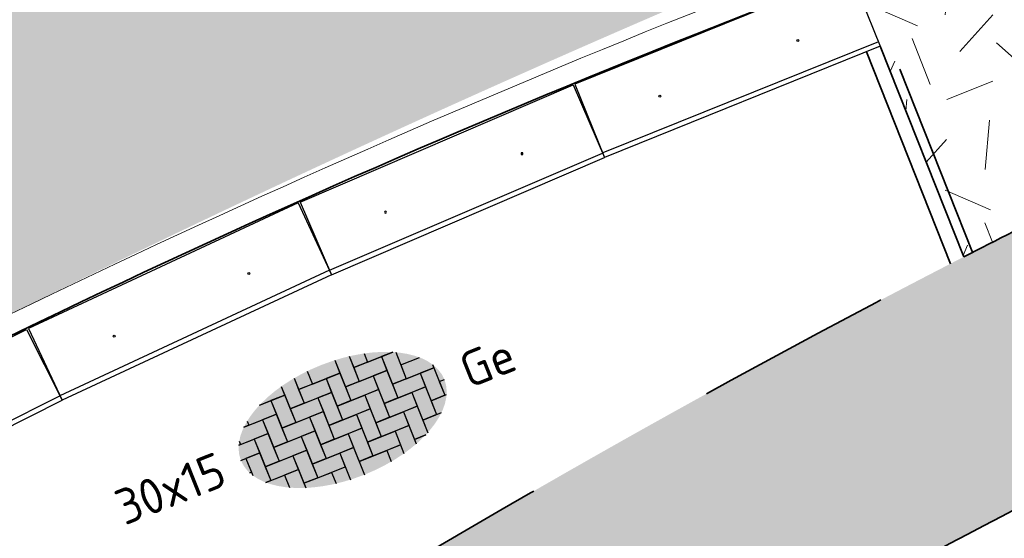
# Model space of a CAD drawing. Header units: metres. Extents: x 126075 to 126745, y 502461 to 502767.
# Tile 20 of 94: x 126553 to 126563, y 502518 to 502523. Entities that reach past the tile are written whole.
import ezdxf
from ezdxf.enums import TextEntityAlignment as Align

# ---------------------------------------------------------------- set-up
doc = ezdxf.new("R2010")
doc.units = ezdxf.units.M
for name, pattern in [('VH-OPSLUITBAND-SO', [10, 4, -2, 2, -2]), ('VH-OPSLUITBAND_VARIANT01-SO', [14, 8, -2, 2, -2]), ('ZZ-HIDDEN-SO', [4, 2, -2])]:
    doc.linetypes.add(name, pattern=pattern)
doc.layers.get('0').update_dxf_attribs({"linetype": 'CONTINUOUS'})
for name, color, linetype, lineweight in [('N-WE-GR-GRAS-A-200', 62, 'CONTINUOUS', 18), ('N-WE-VH-GESLOTENVERHARDING_ASFALT-V', 253, 'CONTINUOUS', 18), ('N-WE-VH-GESLOTENVERHARDING_ASFALT_ROOD-G', 10, 'CONTINUOUS', 35), ('N-WE-VH-GESLOTENVERHARDING_ASFALT_ROOD-V', 13, 'CONTINUOUS', 18), ('N-WE-VH-KANTOPSLUITING_BETONRUG-G', 7, 'ZZ-HIDDEN-SO', 35), ('N-WE-VH-KANTOPSLUITING_ELEMENT_INRIT_180 200-S', 40, 'CONTINUOUS', 25), ('N-WE-VH-KANTOPSLUITING_OPSLUITBAND_120X250-G', 150, 'VH-OPSLUITBAND-SO', 35), ('N-WE-VH-KANTOPSLUITING_OPSLUITBAND_150X250-G', 150, 'VH-OPSLUITBAND_VARIANT01-SO', 35), ('N-WE-VH-KANTOPSLUITING_VOORKANTBAND-G', 50, 'CONTINUOUS', 35), ('N-WE-VH-KANTVERHARDING_TEGEL-G', 60, 'CONTINUOUS', 18), ('N-WE-VH-MATERIAALGRENS-G', 7, 'ZZ-HIDDEN-SO', 35), ('N-WE-VH-OPENVERHARDING_TEGEL_150X300_DIK-S-200', 252, 'CONTINUOUS', 25)]:
    doc.layers.add(name, color=color, linetype=linetype, lineweight=lineweight)
doc.styles.add('NLCS-ISO', font='NLCS-ISO.ttf')

# ---------------------------------------------------------------- blocks, each defined once
blk = doc.blocks.new('SVH-INRITELEMENT_180 200_180X800X3000_MIDDEN')
for p, q in [((0, 0), (0, 0.8000000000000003)), ((0, 0.8000000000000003), (3, 0.8000000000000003)), ((3, 0), (3, 0.8000000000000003)), ((0, 0.75), (3, 0.75)), ((0, 0), (3, 0))]:
    blk.add_line(p, q)
for centre in [(0.7499999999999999, 0.4349999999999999), (2.25, 0.4349999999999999)]:
    blk.add_circle(centre, 0.01)
blk = doc.blocks.new('SVH-TEGEL_150X300_DIK_ELLEBOOG-SO')
h = blk.add_hatch(color=254)
h.dxf.hatch_style = 1
edge = h.paths.add_edge_path()
edge.add_ellipse((0, 1.332267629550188e-15), major_axis=(-5.525, 0), ratio=0.5384615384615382, start_angle=0, end_angle=359.9999999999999)
for p, q in [((-2.25000000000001, 2.717130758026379), (-2.250000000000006, 1.499999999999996)), ((-2.250000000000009, 2.717130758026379), (-2.250000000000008, 2.249999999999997)), ((-1.50000000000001, 2.863260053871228), (-1.500000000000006, 1.499999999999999)), ((-1.50000000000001, 2.863260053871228), (-1.500000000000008, 2.249999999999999)), ((-0.7500000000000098, 2.947462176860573), (-0.7500000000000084, 2.250000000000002)), ((-0.7500000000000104, 2.947462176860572), (-0.7500000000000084, 2.250000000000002)), ((0.7499999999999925, 2.947462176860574), (0.7499999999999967, 1.500000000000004)), ((0.7499999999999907, 2.947462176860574), (0.7499999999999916, 2.250000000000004)), ((1.499999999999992, 2.863260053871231), (1.499999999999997, 1.500000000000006)), ((1.499999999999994, 2.863260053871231), (1.499999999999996, 2.250000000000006)), ((2.249999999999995, 2.717130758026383), (2.249999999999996, 2.250000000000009)), ((2.249999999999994, 2.717130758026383), (2.249999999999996, 2.250000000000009)), ((-3.61457685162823, 2.249999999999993), (-3.000000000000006, 2.249999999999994)), ((-3.614576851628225, 2.249999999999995), (-2.250000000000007, 2.249999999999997)), ((-2.250000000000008, 2.249999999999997), (-3.000000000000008, 2.249999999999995)), ((-3.000000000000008, 2.249999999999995), (-3.000000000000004, 0.7499999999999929)), ((-3.000000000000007, 2.249999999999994), (-3.000000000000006, 1.499999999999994)), ((-2.250000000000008, 2.249999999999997), (-2.250000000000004, 0.7499999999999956)), ((-1.500000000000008, 2.249999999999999), (-1.500000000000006, 1.499999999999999)), ((-1.500000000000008, 2.249999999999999), (-5.773159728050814e-15, 2.250000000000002)), ((-0.7500000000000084, 2.250000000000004), (-1.500000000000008, 2.250000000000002)), ((-0.7500000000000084, 2.250000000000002), (0.7499999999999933, 2.250000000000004)), ((0.7499999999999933, 2.250000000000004), (-6.661338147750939e-15, 2.250000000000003)), ((-6.661338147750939e-15, 2.250000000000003), (-2.220446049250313e-15, 0.7500000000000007)), ((-7.105427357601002e-15, 2.250000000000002), (-6.217248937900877e-15, 1.500000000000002)), ((0.7499999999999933, 2.250000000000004), (0.7499999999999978, 0.7500000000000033)), ((1.499999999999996, 2.250000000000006), (1.499999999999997, 1.500000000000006)), ((1.499999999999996, 2.250000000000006), (2.999999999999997, 2.250000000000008)), ((2.249999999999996, 2.25000000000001), (1.499999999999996, 2.250000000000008)), ((2.249999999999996, 2.250000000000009), (3.614576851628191, 2.250000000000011)), ((2.999999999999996, 2.250000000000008), (2.999999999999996, 1.500000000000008)), ((3.614576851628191, 2.250000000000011), (2.999999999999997, 2.250000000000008)), ((2.999999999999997, 2.250000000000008), (3.000000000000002, 0.7500000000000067)), ((3.749999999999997, 2.184795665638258), (3.750000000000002, 0.7500000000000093)), ((-4.771312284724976, 1.499999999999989), (-3.750000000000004, 1.499999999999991)), ((-4.500000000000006, 1.499999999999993), (-4.771312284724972, 1.499999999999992)), ((-4.500000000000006, 1.72607161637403), (-4.500000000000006, 1.499999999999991)), ((-4.500000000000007, 1.72607161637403), (-4.500000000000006, 1.499999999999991)), ((-4.500000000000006, 1.499999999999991), (-3.000000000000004, 1.499999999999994)), ((-3.000000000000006, 1.499999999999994), (-3.750000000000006, 1.499999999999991)), ((-3.750000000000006, 1.499999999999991), (-3.750000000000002, -1.043609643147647e-14)), ((-3.750000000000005, 1.499999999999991), (-3.750000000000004, 0.7499999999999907)), ((-3.000000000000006, 1.499999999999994), (-3.000000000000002, -7.771561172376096e-15)), ((-2.250000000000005, 1.499999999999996), (-2.250000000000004, 0.7499999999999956)), ((-2.250000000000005, 1.499999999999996), (-0.7500000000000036, 1.499999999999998)), ((-1.500000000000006, 1.500000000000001), (-2.250000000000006, 1.499999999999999)), ((-1.500000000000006, 1.499999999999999), (-4.440892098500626e-15, 1.500000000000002)), ((-4.440892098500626e-15, 1.500000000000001), (-0.7500000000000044, 1.499999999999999)), ((-0.7500000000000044, 1.499999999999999), (-0.75, -2.664535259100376e-15)), ((-0.7500000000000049, 1.499999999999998), (-0.750000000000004, 0.7499999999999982)), ((-4.440892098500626e-15, 1.500000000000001), (0, 0)), ((0.7499999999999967, 1.500000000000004), (0.7499999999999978, 0.7500000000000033)), ((0.7499999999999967, 1.500000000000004), (2.249999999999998, 1.500000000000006)), ((1.499999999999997, 1.500000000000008), (0.7499999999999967, 1.500000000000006)), ((1.499999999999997, 1.500000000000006), (2.999999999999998, 1.500000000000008)), ((2.249999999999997, 1.500000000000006), (2.249999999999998, 0.7500000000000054)), ((2.999999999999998, 1.500000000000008), (2.249999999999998, 1.500000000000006)), ((2.249999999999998, 1.500000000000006), (2.250000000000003, 3.996802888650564e-15)), ((2.999999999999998, 1.500000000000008), (3.000000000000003, 6.661338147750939e-15)), ((3.75, 1.500000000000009), (3.750000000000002, 0.7500000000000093)), ((3.75, 1.500000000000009), (4.771312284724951, 1.500000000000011)), ((-5.346547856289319, 0.749999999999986), (-4.500000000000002, 0.7499999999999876)), ((-5.250000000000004, 0.7499999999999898), (-5.346547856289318, 0.7499999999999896)), ((-5.250000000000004, 0.9268931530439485), (-5.250000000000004, 0.749999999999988)), ((-5.250000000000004, 0.9268931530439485), (-5.250000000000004, 0.749999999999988)), ((-5.250000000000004, 0.749999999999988), (-3.750000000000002, 0.7499999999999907)), ((-3.750000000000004, 0.7499999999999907), (-4.500000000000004, 0.749999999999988)), ((-4.500000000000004, 0.749999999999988), (-4.5, -0.7500000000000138)), ((-4.500000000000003, 0.7499999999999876), (-4.500000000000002, -1.243449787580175e-14)), ((-3.750000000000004, 0.7499999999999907), (-3.75, -0.7500000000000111)), ((-2.250000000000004, 0.7499999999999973), (-3.000000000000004, 0.7499999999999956)), ((-3.000000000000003, 0.7499999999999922), (-3.000000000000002, -7.771561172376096e-15)), ((-3.000000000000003, 0.7499999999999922), (-1.500000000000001, 0.7499999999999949)), ((-2.250000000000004, 0.7499999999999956), (-0.7500000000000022, 0.7499999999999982)), ((-0.7500000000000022, 0.749999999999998), (-1.500000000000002, 0.7499999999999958)), ((-1.500000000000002, 0.7499999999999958), (-1.499999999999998, -0.750000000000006)), ((-1.500000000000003, 0.7499999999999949), (-1.500000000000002, -5.10702591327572e-15)), ((-0.7500000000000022, 0.749999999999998), (-0.7499999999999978, -0.7500000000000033)), ((-1.056726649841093e-15, 0.7500000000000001), (1.5, 0.7500000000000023)), ((-1.056726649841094e-15, 0.7500000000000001), (-2.407441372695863e-31, -3.392009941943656e-46)), ((0.7499999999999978, 0.7500000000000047), (-2.220446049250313e-15, 0.7500000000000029)), ((0.7499999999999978, 0.7500000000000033), (2.25, 0.7500000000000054)), ((1.499999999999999, 0.7500000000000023), (1.5, 2.111433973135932e-15)), ((2.25, 0.750000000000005), (1.5, 0.7500000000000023)), ((1.5, 0.7500000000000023), (1.500000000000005, -0.7499999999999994)), ((2.25, 0.750000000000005), (2.250000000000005, -0.7499999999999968)), ((3.000000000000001, 0.7500000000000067), (3.000000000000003, 6.661338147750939e-15)), ((3.000000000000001, 0.7500000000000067), (4.500000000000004, 0.7500000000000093)), ((3.750000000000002, 0.7500000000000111), (3.000000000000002, 0.7500000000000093)), ((3.750000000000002, 0.7500000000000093), (5.250000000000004, 0.750000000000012)), ((4.500000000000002, 0.7500000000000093), (4.500000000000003, 9.325873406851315e-15)), ((5.250000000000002, 0.750000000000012), (4.500000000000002, 0.7500000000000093)), ((4.500000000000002, 0.7500000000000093), (4.500000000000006, -0.7499999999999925)), ((5.250000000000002, 0.9268931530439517), (5.250000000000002, 0.750000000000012)), ((5.250000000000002, 0.750000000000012), (5.250000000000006, -0.7499999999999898)), ((0, 1.332267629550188e-15), (-0.75, -4.440892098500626e-16)), ((0, 0), (1.500000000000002, 2.113453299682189e-15)), ((1.500000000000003, 1.665334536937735e-15), (0.7500000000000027, -9.992007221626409e-16)), ((1.500000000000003, 1.665334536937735e-15), (1.500000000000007, -1.5)), ((2.250000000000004, 3.219646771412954e-15), (2.250000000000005, -0.7499999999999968)), ((2.250000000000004, 3.219646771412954e-15), (3.750000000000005, 5.88418203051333e-15)), ((3.000000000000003, 8.43769498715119e-15), (2.250000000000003, 6.661338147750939e-15)), ((3.000000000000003, 6.661338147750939e-15), (4.500000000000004, 9.325873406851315e-15)), ((3.750000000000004, 5.88418203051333e-15), (3.750000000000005, -0.7499999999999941)), ((4.500000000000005, 8.548717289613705e-15), (3.750000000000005, 5.88418203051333e-15)), ((3.750000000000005, 5.88418203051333e-15), (3.75000000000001, -1.499999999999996)), ((4.500000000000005, 8.548717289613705e-15), (4.50000000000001, -1.499999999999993)), ((5.250000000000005, 1.021405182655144e-14), (5.250000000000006, -0.7499999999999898)), ((5.250000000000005, 1.021405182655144e-14), (5.525, 1.07025499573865e-14)), ((-5.525, -1.425526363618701e-14), (-5.25, -1.376676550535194e-14)), ((-5.525, -1.425526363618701e-14), (-4.5, -1.243449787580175e-14)), ((-4.500000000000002, -1.243449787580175e-14), (-5.250000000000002, -1.509903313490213e-14)), ((-5.250000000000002, -1.509903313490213e-14), (-5.249999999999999, -0.9268931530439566)), ((-5.250000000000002, -1.376676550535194e-14), (-5.250000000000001, -0.7500000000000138)), ((-4.500000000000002, -1.243449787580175e-14), (-4.499999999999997, -1.500000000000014)), ((-3.000000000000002, -5.995204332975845e-15), (-3.750000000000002, -7.771561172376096e-15)), ((-3.750000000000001, -1.110223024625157e-14), (-3.75, -0.7500000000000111)), ((-3.750000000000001, -1.110223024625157e-14), (-2.249999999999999, -8.43769498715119e-15)), ((-3.000000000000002, -7.771561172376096e-15), (-1.5, -5.10702591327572e-15)), ((-1.5, -5.329070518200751e-15), (-2.25, -7.549516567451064e-15)), ((-2.25, -7.549516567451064e-15), (-2.249999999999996, -1.500000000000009)), ((-2.25, -8.43769498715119e-15), (-2.25, -0.7500000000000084)), ((-1.5, -5.329070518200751e-15), (-1.499999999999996, -1.500000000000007)), ((-0.7499999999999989, -3.219646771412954e-15), (-0.7499999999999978, -0.7500000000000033)), ((-0.7499999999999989, -3.219646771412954e-15), (0.7500000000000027, -9.992007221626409e-16)), ((0.7500000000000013, -9.992007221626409e-16), (0.7500000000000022, -0.7500000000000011)), ((0.7500000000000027, -9.992007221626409e-16), (0.7500000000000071, -1.500000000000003)), ((-5.250000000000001, -0.7500000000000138), (-5.346547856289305, -0.7500000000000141)), ((-5.346547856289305, -0.750000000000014), (-5.249999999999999, -0.7500000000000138)), ((-5.250000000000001, -0.7500000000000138), (-5.250000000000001, -0.9268931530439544)), ((-3.75, -0.7500000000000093), (-4.5, -0.7500000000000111)), ((-4.499999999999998, -0.7500000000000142), (-4.499999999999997, -1.500000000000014)), ((-4.499999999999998, -0.7500000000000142), (-2.999999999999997, -0.7500000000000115)), ((-3.75, -0.7500000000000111), (-2.249999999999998, -0.7500000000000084)), ((-2.249999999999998, -0.7500000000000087), (-2.999999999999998, -0.7500000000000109)), ((-2.999999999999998, -0.7500000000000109), (-2.999999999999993, -2.250000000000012)), ((-2.999999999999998, -0.7500000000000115), (-2.999999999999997, -1.500000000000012)), ((-2.249999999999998, -0.7500000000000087), (-2.249999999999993, -2.25000000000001)), ((-0.7499999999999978, -0.750000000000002), (-1.499999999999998, -0.7500000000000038)), ((-1.499999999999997, -0.7500000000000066), (-1.499999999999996, -1.500000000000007)), ((-1.499999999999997, -0.7500000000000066), (4.884981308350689e-15, -0.7500000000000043)), ((-0.7499999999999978, -0.7500000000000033), (0.750000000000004, -0.7500000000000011)), ((3.552713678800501e-15, -0.7500000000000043), (4.440892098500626e-15, -1.500000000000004)), ((0.7500000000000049, -0.7500000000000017), (4.884981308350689e-15, -0.7500000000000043)), ((4.884981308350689e-15, -0.7500000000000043), (9.325873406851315e-15, -2.250000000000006)), ((0.7500000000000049, -0.7500000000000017), (0.7500000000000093, -2.250000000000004)), ((1.500000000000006, -0.7500000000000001), (1.500000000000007, -1.5)), ((1.500000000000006, -0.7500000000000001), (3.000000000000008, -0.7499999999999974)), ((2.250000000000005, -0.749999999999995), (1.500000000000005, -0.7499999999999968)), ((2.250000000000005, -0.7499999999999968), (3.750000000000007, -0.7499999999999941)), ((3.000000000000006, -0.7499999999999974), (3.000000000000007, -1.499999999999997)), ((3.750000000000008, -0.7499999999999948), (3.000000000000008, -0.7499999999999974)), ((3.000000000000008, -0.7499999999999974), (3.000000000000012, -2.249999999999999)), ((3.750000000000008, -0.7499999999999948), (3.750000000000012, -2.184795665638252)), ((4.500000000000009, -0.7499999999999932), (4.50000000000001, -1.499999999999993)), ((4.500000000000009, -0.7499999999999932), (5.346547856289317, -0.7499999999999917)), ((5.250000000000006, -0.749999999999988), (4.500000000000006, -0.7499999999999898)), ((5.250000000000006, -0.7499999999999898), (5.346547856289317, -0.7499999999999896)), ((-4.499999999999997, -1.500000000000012), (-4.771312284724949, -1.500000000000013)), ((-4.771312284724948, -1.500000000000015), (-3.749999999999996, -1.500000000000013)), ((-4.499999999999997, -1.500000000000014), (-2.999999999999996, -1.500000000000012)), ((-2.999999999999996, -1.500000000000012), (-3.749999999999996, -1.500000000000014)), ((-3.749999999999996, -1.500000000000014), (-3.749999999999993, -2.18479566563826)), ((-3.749999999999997, -1.500000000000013), (-3.749999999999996, -2.184795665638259)), ((-2.999999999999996, -1.500000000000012), (-2.999999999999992, -2.498230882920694)), ((-1.499999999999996, -1.500000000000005), (-2.249999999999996, -1.500000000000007)), ((-2.249999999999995, -1.50000000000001), (-2.249999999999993, -2.25000000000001)), ((-2.249999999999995, -1.50000000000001), (-0.7499999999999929, -1.500000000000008)), ((-1.499999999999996, -1.500000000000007), (6.217248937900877e-15, -1.500000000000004)), ((-0.7499999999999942, -1.500000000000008), (-0.7499999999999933, -2.250000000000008)), ((7.105427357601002e-15, -1.500000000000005), (-0.7499999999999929, -1.500000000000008)), ((-0.7499999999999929, -1.500000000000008), (-0.7499999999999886, -2.947462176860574)), ((7.105427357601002e-15, -1.500000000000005), (1.147230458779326e-14, -2.975)), ((1.500000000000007, -1.499999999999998), (0.7500000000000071, -1.5)), ((0.750000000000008, -1.500000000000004), (0.7500000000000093, -2.250000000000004)), ((0.750000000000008, -1.500000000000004), (2.25000000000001, -1.500000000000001)), ((1.500000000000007, -1.5), (3.000000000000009, -1.499999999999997)), ((2.250000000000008, -1.500000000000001), (2.250000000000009, -2.250000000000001)), ((3.000000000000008, -1.499999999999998), (2.250000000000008, -1.500000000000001)), ((2.250000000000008, -1.500000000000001), (2.250000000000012, -2.717130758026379)), ((3.000000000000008, -1.499999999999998), (3.000000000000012, -2.498230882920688)), ((3.750000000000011, -1.499999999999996), (3.750000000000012, -2.184795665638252)), ((3.750000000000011, -1.499999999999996), (4.771312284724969, -1.499999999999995)), ((4.50000000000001, -1.499999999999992), (3.75000000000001, -1.499999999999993)), ((4.50000000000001, -1.499999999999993), (4.771312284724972, -1.499999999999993)), ((-2.249999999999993, -2.250000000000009), (-2.999999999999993, -2.250000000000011)), ((-2.999999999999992, -2.250000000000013), (-2.999999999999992, -2.498230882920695)), ((-2.999999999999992, -2.250000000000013), (-1.499999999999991, -2.250000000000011)), ((-2.249999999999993, -2.25000000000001), (-0.7499999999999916, -2.250000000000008)), ((-1.499999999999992, -2.250000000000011), (-1.499999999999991, -2.863260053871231)), ((0.7500000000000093, -2.250000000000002), (9.325873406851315e-15, -2.250000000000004)), ((1.021405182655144e-14, -2.250000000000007), (1.150191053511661e-14, -2.975)), ((1.021405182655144e-14, -2.250000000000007), (1.500000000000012, -2.250000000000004)), ((0.7500000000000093, -2.250000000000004), (2.250000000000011, -2.250000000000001)), ((1.500000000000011, -2.250000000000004), (1.500000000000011, -2.863260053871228)), ((2.250000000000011, -2.250000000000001), (1.500000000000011, -2.250000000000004)), ((1.500000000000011, -2.250000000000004), (1.500000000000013, -2.863260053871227)), ((2.250000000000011, -2.250000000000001), (2.250000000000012, -2.717130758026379)), ((3.000000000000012, -2.25), (3.000000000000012, -2.498230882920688)), ((3.000000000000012, -2.25), (3.614576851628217, -2.249999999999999)), ((3.614576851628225, -2.249999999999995), (3.000000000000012, -2.249999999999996))]:
    blk.add_line(p, q)
at = {"style": 'NLCS-ISO'}
blk.add_attdef('FORMAAT', text='', height=1.8, dxfattribs=at).set_placement((-6.525, 4.607733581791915e-16), align=Align.MIDDLE_RIGHT)
blk.add_attdef('KLEUR', text='', height=1.8, dxfattribs=at).set_placement((6.525, -7.026411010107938e-16), align=Align.MIDDLE_LEFT)
at = {"style": 'NLCS-ISO', "flags": 1}
blk.add_attdef('FUNCTIE', text='', height=1.8, dxfattribs=at).set_placement((-7.110529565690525e-16, -3.975), align=Align.TOP_CENTER)

msp = doc.modelspace()

# ---------------------------------------------------------------- hatches: boundary and pattern name
at = {"layer": 'N-WE-GR-GRAS-A-200', "transparency": 33554559}
h = msp.add_hatch(dxfattribs=at)
h.set_pattern_fill('AGR-GRAS_02-SO', color=256, scale=0.2, pattern_type=2)
h.set_pattern_definition([(21.58014110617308, (126551.914, 502551.3593220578), (1.124203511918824, 2.595412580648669), [0.5, -1.5]), (21.58014110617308, (126552.4955317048, 502552.8797893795), (1.124203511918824, 2.595412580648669), [0.5, -1.5]), (111.5801411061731, (126551.8425192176, 502552.0838153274), (-2.595412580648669, 1.124203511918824), [0.5, -1.5]), (111.5801411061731, (126552.3289808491, 502553.0289899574), (-2.595412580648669, 1.124203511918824), [0.5, -1.5]), (66.58014110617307, (126551.7710384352, 502552.8083085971), (-0.7356045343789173, 1.859808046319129), [0.4999999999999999, -2.328427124]), (156.5801411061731, (126552.9368944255, 502551.7639045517), (-1.859808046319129, -0.7356045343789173), [0.4999999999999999, -2.328427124]), (48.14519230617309, (126552.1582706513, 502552.1011656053), (1.859808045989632, 0.735604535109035), [0.5, -3.972135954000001]), (48.14519230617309, (126552.6273820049, 502553.3620916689), (1.859808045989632, 0.735604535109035), [0.5, -3.972135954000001]), (85.01508992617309, (126553.2158656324, 502551.8742452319), (-0.7356045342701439, 1.859808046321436), [0.5, -3.972135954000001]), (85.01508992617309, (126552.0479299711, 502552.3801368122), (-0.7356045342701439, 1.859808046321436), [0.5, -3.972135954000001]), (85.01508992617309, (126552.8827639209, 502552.1726463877), (-0.7356045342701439, 1.859808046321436), [0.5, -3.972135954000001]), (138.1451923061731, (126551.5094175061, 502552.3822164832), (-0.7356045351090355, 1.859808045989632), [0.5, -3.972135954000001]), (175.0150899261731, (126552.1756209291, 502551.7854141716), (-1.859808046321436, -0.7356045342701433), [0.5, -3.972135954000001])])
edge = h.paths.add_edge_path()
edge.add_arc((126618.1457226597, 502489.6890055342), 49.92000001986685, 104.9356530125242, 111.693609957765, ccw=False)
edge.add_arc((126597.5476147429, 502566.9089793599), 30.00000002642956, 284.9356530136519, 288.2482834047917)
edge.add_line((126606.9416753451, 502538.4177240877), (126606.4515213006, 502539.7096824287))
edge.add_arc((126597.5178366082, 502566.9838328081), 28.70000001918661, 277.9321982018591, 288.1362783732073, ccw=False)
edge.add_arc((126604.9008984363, 502513.9957171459), 24.80000001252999, 97.93219820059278, 111.6115467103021)
edge.add_line((126595.7667627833, 502537.0523336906), (126561.5102453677, 502523.4812324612))
edge.add_line((126561.5102453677, 502523.4812324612), (126561.7349992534, 502522.9247251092))
edge.add_line((126561.7349992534, 502522.9247251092), (126562.5774345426, 502520.7982280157))
edge.add_line((126562.5774345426, 502520.7982280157), (126563.5834882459, 502521.3084234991))
edge.add_arc((126609.4033405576, 502429.7093103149), 102.4200000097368, 111.69360996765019, 116.5752063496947, ccw=False)
edge.add_line((126571.5444910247, 502524.8752911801), (126599.6931375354, 502536.0733617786))
at = {"layer": 'N-WE-VH-GESLOTENVERHARDING_ASFALT-V'}
h = msp.add_hatch(color=256, dxfattribs=at)
h.dxf.hatch_style = 1
edge = h.paths.add_edge_path(flags=16)
edge.add_arc((126597.5178366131, 502566.9838327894), 24.99999999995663, 282.1651217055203, 288.1810494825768)
edge.add_arc((126597.5178366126, 502566.9838327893), 25.00000000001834, 288.1810494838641, 293.6835586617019)
edge.add_arc((126597.5178366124, 502566.9838327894), 25.00000000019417, 293.6835586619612, 299.6994864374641)
edge.add_arc((126609.4086577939, 502546.1365698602), 1.000000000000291, 299.6994864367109, 462.1651217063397)
edge.add_arc((126614.4661721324, 502522.6755053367), 24.999999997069, 102.1651217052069, 108.1810494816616)
edge.add_arc((126614.466172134, 502522.6755053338), 25.00000000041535, 108.1810494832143, 113.683558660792)
edge.add_arc((126614.466172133, 502522.675505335), 24.99999999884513, 113.683558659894, 119.6994864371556)
edge.add_arc((126602.5753509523, 502543.5227682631), 1.000000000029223, 119.6994864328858, 282.1651217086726)
edge = h.paths.add_edge_path(flags=16)
edge.add_line((126520.5810116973, 502507.4817281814), (126528.4824387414, 502510.6159450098))
edge.add_line((126528.4824387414, 502510.6159450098), (126529.7991632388, 502511.137580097))
edge.add_arc((126529.4308513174, 502512.0672823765), 0.9999999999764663, 291.6115467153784, 382.9269713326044)
edge.add_line((126530.3518534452, 502512.456839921), (126529.9621932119, 502513.3780848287))
edge.add_arc((126529.041191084, 502512.9885272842), 1.00000000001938, 22.92697133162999, 111.6115467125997)
edge.add_line((126528.6728791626, 502513.9182295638), (126527.3775029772, 502513.4050518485))
edge.add_line((126527.3775029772, 502513.4050518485), (126519.4759377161, 502510.2708350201))
edge.add_line((126519.4759377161, 502510.2708350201), (126512.9248190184, 502507.6755363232))
edge.add_arc((126513.2931309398, 502506.7458340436), 1.000000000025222, 111.6115467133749, 201.8333718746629)
edge.add_line((126512.3648615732, 502506.3739254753), (126512.7367729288, 502505.4456491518))
edge.add_arc((126513.6650422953, 502505.81755772), 0.9999999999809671, 201.8333718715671, 291.6115467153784)
edge.add_line((126514.0333542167, 502504.8878554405), (126520.5808734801, 502507.4817281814))
edge.add_line((126520.5808734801, 502507.4817281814), (126520.5810116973, 502507.4817281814))
edge = h.paths.add_edge_path()
edge.add_line((126517.4702753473, 502515.3335787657), (126517.99592961, 502514.0067089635))
edge.add_arc((126515.5597342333, 502521.6267451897), 8.000000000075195, 213.100814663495, 287.7295542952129, ccw=False)
edge.add_line((126508.8580466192, 502517.2578342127), (126510.3449332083, 502517.8928730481))
edge.add_arc((126518.8918056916, 502530.4897623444), 15.22270177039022, 212.7818433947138, 235.84347189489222, ccw=False)
edge.add_line((126506.0934984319, 502522.2475550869), (126516.3901282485, 502491.7833219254))
edge.add_line((126516.3901282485, 502491.7833219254), (126516.7697807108, 502491.9333434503))
edge.add_line((126516.7697807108, 502491.9333434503), (126516.3394223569, 502493.1008467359))
edge.add_arc((126523.8456967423, 502495.8677664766), 8.000000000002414, 111.61154671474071, 200.2346055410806, ccw=False)
edge.add_line((126520.8992013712, 502503.3053847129), (126522.0541211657, 502503.7629190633))
edge.add_line((126522.0541211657, 502503.7629190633), (126522.3690538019, 502502.9679581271))
edge.add_arc((126532.7772465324, 502491.8768074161), 15.21000000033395, 112.48962595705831, 133.180527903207, ccw=False)
edge.add_line((126526.9591759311, 502505.9300687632), (126529.8588672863, 502507.1305451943))
edge.add_line((126529.8588672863, 502507.1305451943), (126546.3453798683, 502516.7143279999))
edge.add_arc((126613.7472824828, 502397.6267446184), 136.8388431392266, 112.92576721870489, 119.50925268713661, ccw=False)
edge.add_line((126560.4433273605, 502523.6567305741), (126595.6157548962, 502537.4335116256))
edge.add_arc((126604.9008984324, 502513.9957171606), 25.20999999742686, 97.93309799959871, 111.61154671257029, ccw=False)
edge.add_arc((126597.0545661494, 502569.4643405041), 30.81092509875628, 278.1481515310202, 287.8648255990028)
edge.add_line((126606.5065065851, 502540.1390284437), (126608.7316956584, 502541.0112806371))
edge.add_arc((126597.5178366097, 502566.9838327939), 28.29000000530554, 293.3526620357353, 303.6663094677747)
edge.add_arc((126627.1758362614, 502522.4568403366), 25.21000000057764, 108.27614285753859, 123.666309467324, ccw=False)
edge.add_line((126619.2700533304, 502546.3951505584), (126628.0383361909, 502549.0948627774))
edge.add_arc((126689.9114105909, 502332.5509485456), 225.2100000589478, 102.11259845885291, 105.9462238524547, ccw=False)
edge.add_arc((126689.9269624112, 502332.4690190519), 225.2933688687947, 97.1708774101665, 102.11209339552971, ccw=False)
edge.add_arc((126689.9112641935, 502332.5527134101), 225.2083696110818, 92.3144128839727, 97.16957279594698, ccw=False)
edge.add_arc((126689.9202429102, 502332.0111495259), 225.7498546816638, 90.48797407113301, 92.31113917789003, ccw=False)
edge.add_line((126687.9976101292, 502557.7528168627), (126705.12544268, 502557.8983715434))
edge.add_line((126705.12544268, 502557.8983715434), (126705.0780247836, 502563.4781700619))
edge.add_line((126705.0780247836, 502563.4781700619), (126671.8879248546, 502563.1961160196))
edge.add_arc((126672.584702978, 502463.3761940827), 99.82235378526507, 90.39993817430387, 97.54443862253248)
edge.add_arc((126689.9114107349, 502332.5509482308), 231.7900004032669, 97.54443863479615, 108.9131759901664)
edge.add_arc((126606.1021073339, 502575.9406617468), 25.62785397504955, 278.9493136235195, 289.7927084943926, ccw=False)
edge.add_arc((126614.462157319, 502522.6955870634), 28.2695389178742, 98.8995344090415, 108.5153692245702)
edge.add_line((126605.4849100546, 502549.5018524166), (126603.2485715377, 502548.6464327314))
edge.add_arc((126614.6902553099, 502522.2917116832), 28.73122776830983, 113.46767581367, 122.9296570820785)
edge.add_arc((126585.2137033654, 502567.8038515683), 25.49258610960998, 290.8007830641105, 302.9296571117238, ccw=False)
edge.add_line((126594.2666238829, 502543.9728512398), (126545.4605844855, 502524.641516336))
edge.add_line((126545.4605844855, 502524.641516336), (126524.5884510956, 502516.3731451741))
edge.add_arc((126518.8918056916, 502530.4897623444), 15.22270177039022, 264.64178361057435, 291.9761364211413, ccw=False)
at = {"layer": 'N-WE-VH-GESLOTENVERHARDING_ASFALT_ROOD-V', "transparency": 33554687}
h = msp.add_hatch(color=256, dxfattribs=at)
h.dxf.hatch_style = 1
edge = h.paths.add_edge_path()
edge.add_line((126686.9932172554, 502554.7493315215), (126705.1503951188, 502554.9084755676))
edge.add_line((126705.1503951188, 502554.9084755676), (126705.1289267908, 502557.4883863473))
edge.add_line((126705.1289267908, 502557.4883863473), (126688.0010981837, 502557.3428317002))
edge.add_arc((126690.450111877, 502332.5561647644), 224.8000073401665, 90.6242033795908, 90.88314187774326)
edge.add_arc((126689.2854505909, 502352.9574249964), 204.3849873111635, 90.64483721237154, 92.3698663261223)
edge.add_line((126680.8340950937, 502557.1676050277), (126680.8583171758, 502556.5682336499))
edge.add_line((126680.8583171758, 502556.5682336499), (126680.3587476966, 502556.547486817))
edge.add_line((126680.3587476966, 502556.547486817), (126679.8592256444, 502556.5256259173))
edge.add_line((126679.8592256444, 502556.5256259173), (126679.3597535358, 502556.5026510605))
edge.add_line((126679.3597535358, 502556.5026510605), (126678.8603339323, 502556.4785623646))
edge.add_line((126678.8603339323, 502556.4785623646), (126678.3609692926, 502556.4533599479))
edge.add_line((126678.3609692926, 502556.4533599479), (126677.8616621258, 502556.4270439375))
edge.add_line((126677.8616621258, 502556.4270439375), (126677.3624148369, 502556.3996144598))
edge.add_line((126677.3624148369, 502556.3996144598), (126676.8632299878, 502556.3710716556))
edge.add_line((126676.8632299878, 502556.3710716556), (126676.3641100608, 502556.3414156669))
edge.add_line((126676.3641100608, 502556.3414156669), (126675.8650574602, 502556.3106466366))
edge.add_line((126675.8650574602, 502556.3106466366), (126675.3660747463, 502556.2787647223))
edge.add_line((126675.3660747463, 502556.2787647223), (126674.8671643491, 502556.2457700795))
edge.add_line((126674.8671643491, 502556.2457700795), (126674.3683288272, 502556.2116628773))
edge.add_line((126674.3683288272, 502556.2116628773), (126673.8695705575, 502556.1764432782))
edge.add_line((126673.8695705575, 502556.1764432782), (126673.3708921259, 502556.140111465))
edge.add_line((126673.3708921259, 502556.140111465), (126672.8722959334, 502556.1026676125))
edge.add_line((126672.8722959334, 502556.1026676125), (126672.3737844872, 502556.0641119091))
edge.add_line((126672.3737844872, 502556.0641119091), (126671.8753602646, 502556.0244445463))
edge.add_line((126671.8753602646, 502556.0244445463), (126671.3770257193, 502555.9836657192))
edge.add_line((126671.3770257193, 502555.9836657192), (126670.8787834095, 502555.9417756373))
edge.add_line((126670.8787834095, 502555.9417756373), (126670.380635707, 502555.8987745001))
edge.add_line((126670.380635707, 502555.8987745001), (126669.8825851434, 502555.8546625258))
edge.add_line((126669.8825851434, 502555.8546625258), (126669.3846342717, 502555.8094399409))
edge.add_line((126669.3846342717, 502555.8094399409), (126668.8867854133, 502555.7631069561))
edge.add_line((126668.8867854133, 502555.7631069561), (126668.3890411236, 502555.7156638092))
edge.add_line((126668.3890411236, 502555.7156638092), (126667.8914039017, 502555.6671107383))
edge.add_line((126667.8914039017, 502555.6671107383), (126667.3938762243, 502555.6174479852))
edge.add_line((126667.3938762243, 502555.6174479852), (126666.8964604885, 502555.5666757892))
edge.add_line((126666.8964604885, 502555.5666757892), (126666.3991592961, 502555.5147944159))
edge.add_line((126666.3991592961, 502555.5147944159), (126665.9019749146, 502555.4618041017))
edge.add_line((126665.9019749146, 502555.4618041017), (126665.4049100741, 502555.4077051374))
edge.add_line((126665.4049100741, 502555.4077051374), (126664.9079670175, 502555.3524977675))
edge.add_line((126664.9079670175, 502555.3524977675), (126664.4111483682, 502555.2961822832))
edge.add_line((126664.4111483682, 502555.2961822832), (126663.9144565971, 502555.2387589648))
edge.add_line((126663.9144565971, 502555.2387589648), (126663.4178939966, 502555.1802280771))
edge.add_line((126663.4178939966, 502555.1802280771), (126662.9214632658, 502555.1205899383))
edge.add_line((126662.9214632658, 502555.1205899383), (126662.4251667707, 502555.0598448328))
edge.add_line((126662.4251667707, 502555.0598448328), (126661.9290070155, 502554.9979930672))
edge.add_line((126661.9290070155, 502554.9979930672), (126661.4110348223, 502554.9340574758))
edge.add_arc((126664.1096812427, 502537.4942988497), 17.64731915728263, 98.79624331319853, 104.4663793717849)
edge.add_line((126659.7011716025, 502554.5820990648), (126643.0320242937, 502550.3154710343))
edge.add_line((126643.0320242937, 502550.3154710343), (126628.7427438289, 502546.657992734))
edge.add_line((126628.7427438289, 502546.657992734), (126625.1004993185, 502545.72572534))
edge.add_arc((126629.8663994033, 502527.1059886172), 19.21999998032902, 104.3571633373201, 111.6936099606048)
edge.add_line((126622.7618584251, 502544.9647090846), (126617.2882697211, 502542.7872106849))
edge.add_arc((126210.895717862, 503581.4162511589), 1115.30497619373, 290.4018241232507, 291.36930631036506, ccw=False)
edge.add_line((126599.6931375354, 502536.0733617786), (126571.5444910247, 502524.8752911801))
edge.add_arc((126609.4033405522, 502429.709310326), 102.4199999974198, 111.6936099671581, 116.0361342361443)
edge.add_arc((126609.4033405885, 502429.7093102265), 102.4200001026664, 116.0361342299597, 120.1698863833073)
edge.add_line((126557.9305687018, 502518.25540091), (126553.0946039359, 502515.4442038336))
edge.add_line((126553.0946039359, 502515.4442038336), (126531.4575352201, 502502.8663486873))
edge.add_line((126531.4575352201, 502502.8663486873), (126529.6368008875, 502501.8079367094))
edge.add_arc((126528.6214710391, 502503.5311040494), 2.000050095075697, 201.7514972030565, 300.5075707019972, ccw=False)
edge.add_line((126526.7638247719, 502502.7899220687), (126525.8166204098, 502505.1640074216))
edge.add_arc((126532.7772465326, 502491.876807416), 15.00000000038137, 117.6482228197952, 133.4979649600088)
edge.add_line((126522.4523143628, 502502.7577897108), (126523.3795696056, 502500.4171885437))
edge.add_arc((126520.5904627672, 502499.3122527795), 2.999999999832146, -38.92423144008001, 21.611546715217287, ccw=False)
edge.add_arc((126528.7592265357, 502492.7151853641), 7.499999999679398, 141.075768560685, 162.0602522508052)
edge.add_arc((126518.7697265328, 502495.9493606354), 3.000000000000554, 291.5616960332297, 342.0602522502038, ccw=False)
edge.add_line((126519.8722351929, 502493.1592934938), (126517.7842219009, 502492.3342048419))
edge.add_arc((126532.7772465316, 502491.8768074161), 14.99999999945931, 178.2525996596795, 188.3220407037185)
edge.add_line((126517.9351937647, 502489.7057547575), (126521.4369095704, 502491.0894748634))
edge.add_arc((126627.1512272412, 502513.1911271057), 107.9999999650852, 191.8087142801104, 194.0628541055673)
edge.add_arc((126627.151227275, 502513.1911271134), 107.9999999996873, 194.0628541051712, 201.0451295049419)
edge.add_line((126526.3550578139, 502474.4079835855), (126529.4166157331, 502475.5880898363))
edge.add_arc((126637.5669915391, 502516.5198728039), 115.6369951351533, 194.4038615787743, 200.7302018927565, ccw=False)
edge.add_line((126525.5648836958, 502487.7545728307), (126524.6489251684, 502492.100619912))
edge.add_arc((126529.6882223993, 502493.1626855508), 5.150000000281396, 120.16988638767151, 191.901297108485, ccw=False)
edge.add_line((126527.1000094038, 502497.6150617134), (126527.1753942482, 502497.4853808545))
edge.add_line((126527.1753942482, 502497.4853808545), (126559.1869827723, 502516.0940532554))
edge.add_arc((126609.4033404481, 502429.7093104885), 99.91999980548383, 116.5752063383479, 120.1698863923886, ccw=False)
edge.add_arc((126610.5218977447, 502427.2127677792), 102.6532550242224, 111.7586366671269, 116.5101796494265, ccw=False)
edge.add_line((126572.4685988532, 502522.5523566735), (126600.6361754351, 502533.757958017))
edge.add_arc((126732.2782878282, 502215.1048941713), 344.7744492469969, 109.3218369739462, 112.4465230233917, ccw=False)
edge.add_line((126618.2013602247, 502540.4598932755), (126623.6859662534, 502542.6417745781))
edge.add_arc((126629.8663994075, 502527.1059886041), 16.71999999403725, 104.3571633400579, 111.69360995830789, ccw=False)
edge.add_line((126625.7204134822, 502543.3038032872), (126660.3210857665, 502552.1601770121))
edge.add_arc((126664.4422751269, 502536.0592392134), 16.61999999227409, 96.54066146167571, 104.3571633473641, ccw=False)
edge.add_arc((126681.7503842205, 502422.7882086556), 131.1955721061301, 90.4080947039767, 98.41581263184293, ccw=False)
edge.add_arc((126680.1155586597, 502571.5464959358), 17.58000000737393, 272.2832458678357, 282.614133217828)
edge.add_arc((126687.2130375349, 502539.8309509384), 14.92000000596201, 90.84418431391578, 102.61413321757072, ccw=False)

# ---------------------------------------------------------------- linework, layer by layer
at = {"layer": 'N-WE-VH-GESLOTENVERHARDING_ASFALT_ROOD-G', "flags": 128}
msp.add_lwpolyline([(126562.5774345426, 502520.7982280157, -0.002753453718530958), (126563.5834882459, 502521.3084234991, -0.02130320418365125), (126571.5444910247, 502524.8752911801), (126599.6931375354, 502536.0733617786, 0.007318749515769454), (126606.7323224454, 502538.6956745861)], format="xyb", dxfattribs=at)
at = {"layer": 'N-WE-VH-KANTOPSLUITING_BETONRUG-G'}
msp.add_lwpolyline([(126562.6704049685, 502520.8350593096), (126561.6437524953, 502523.4265614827), (126595.8035939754, 502536.9593634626, -0.05975839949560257), (126601.492269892, 502538.4593892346, 0.04372476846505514), (126606.3920888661, 502539.5851531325), (126606.7323224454, 502538.6956745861)], format="xyb", dxfattribs=at)
at = {"layer": 'N-WE-VH-KANTOPSLUITING_OPSLUITBAND_120X250-G', "flags": 128}
msp.add_lwpolyline([(126555.6435209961, 502513.8953994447), (126559.2472906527, 502515.9903085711, -0.01568603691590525), (126564.7556031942, 502518.9652319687, -0.001360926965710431), (126565.2421451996, 502519.2069573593, -0.001360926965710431)], format="xyb", dxfattribs=at)
at = {"layer": 'N-WE-VH-KANTOPSLUITING_OPSLUITBAND_150X250-G'}
msp.add_lwpolyline([(126562.5774347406, 502520.7982281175), (126561.7349992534, 502522.9247251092)], dxfattribs=at)
at = {"layer": 'N-WE-VH-KANTOPSLUITING_VOORKANTBAND-G', "flags": 128}
for points in [[(126529.5560753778, 502475.6433754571, -0.02759871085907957), (126525.7109834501, 502487.7887137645), (126524.7957008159, 502492.1315538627, -0.323624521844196), (126527.1753942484, 502497.4853808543), (126559.1869827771, 502516.0940532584, -0.01568603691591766), (126564.7019185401, 502519.0725537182, -0.02130320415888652), (126572.4685988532, 502522.5523566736), (126600.6361754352, 502533.757958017, 0.002322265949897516), (126618.2013602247, 502540.4598932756), (126623.6859662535, 502542.6417745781, -0.03202222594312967), (126625.7204134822, 502543.3038032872), (126660.3210857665, 502552.1601770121, -0.03411915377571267), (126662.549119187, 502552.5710640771, -0.01857861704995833), (126680.8159390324, 502553.9804529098, 0.04510755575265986), (126683.9547487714, 502554.3908257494, -0.0514012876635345), (126686.9932172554, 502554.7493315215), (126705.1503951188, 502554.9084755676)], [(126535.768468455, 502502.4806250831), (126559.1869827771, 502516.0940532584, -0.01568603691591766), (126564.7019185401, 502519.0725537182, -0.02130320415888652), (126572.4685988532, 502522.5523566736), (126600.6361754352, 502533.757958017, 0.002322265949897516), (126618.2013602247, 502540.4598932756), (126623.6859662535, 502542.6417745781, -0.03202222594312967), (126625.7204134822, 502543.3038032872), (126660.3210857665, 502552.1601770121, -0.03411915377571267), (126662.549119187, 502552.5710640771, -0.01857861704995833), (126680.8159390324, 502553.9804529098, 0.04510755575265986), (126683.9547487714, 502554.3908257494, -0.0514012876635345), (126686.9932172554, 502554.7493315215), (126705.1503951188, 502554.9084755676)], [(126532.852350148, 502503.6771692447), (126531.555541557, 502502.9233207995), (126529.9522195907, 502506.9419078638), (126546.4506409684, 502516.5326133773, -0.03736016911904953), (126559.8760118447, 502523.0489352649), (126595.693100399, 502537.2382741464, -0.05975839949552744), (126601.4508695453, 502538.7565188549, 0.04622712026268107), (126606.5700459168, 502539.9596305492), (126607.0118279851, 502538.8046720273)]]:
    msp.add_lwpolyline(points, format="xyb", dxfattribs=at)
msp.add_lwpolyline([(126562.4434322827, 502520.7292170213), (126561.5955439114, 502522.8694783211)], dxfattribs=at)
at = {"layer": 'N-WE-VH-KANTVERHARDING_TEGEL-G', "flags": 128}
msp.add_lwpolyline([(126525.7383921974, 502505.3600796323, -0.02215573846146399), (126526.9591759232, 502505.9300687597), (126529.8588672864, 502507.1305451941), (126546.3453798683, 502516.7143279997, -0.03582941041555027), (126559.7983677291, 502523.244054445), (126595.6157548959, 502537.4335116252, -0.05975445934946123), (126601.42149718, 502538.9644549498, 0.04242240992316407), (126606.5065065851, 502540.1390284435), (126608.7316956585, 502541.0112806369, 0.04503217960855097), (126613.2005433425, 502543.4386250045, -0.06725339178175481), (126619.2700533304, 502546.3951505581), (126628.0383361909, 502549.0948627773, -0.01672890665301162), (126642.6547951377, 502552.747125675, -0.02156346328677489), (126661.8038299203, 502556.0002058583, -0.02118780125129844), (126680.816642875, 502557.5773734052, -0.007955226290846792), (126687.997610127, 502557.7528168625), (126705.1254426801, 502557.8983715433)], format="xyb", dxfattribs=at)
at = {"layer": 'N-WE-VH-MATERIAALGRENS-G', "flags": 128}
msp.add_lwpolyline([(126553.0509377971, 502515.4188202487), (126557.9199693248, 502518.2498321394, -0.01295114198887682), (126562.5774347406, 502520.7982281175)], format="xyb", dxfattribs=at)

# ---------------------------------------------------------------- block references
at = {"layer": 'N-WE-VH-KANTOPSLUITING_ELEMENT_INRIT_180 200-S'}
for p, rotation in [((126561.4354167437, 502523.6665137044), 201.9920621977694), ((126555.8597847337, 502521.3431835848), 204.9717466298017)]:
    msp.add_blockref('SVH-INRITELEMENT_180 200_180X800X3000_MIDDEN', p, dxfattribs=dict(at, rotation=rotation))
at = {"layer": 'N-WE-VH-KANTOPSLUITING_ELEMENT_INRIT_180 200-S', "xscale": -1}
for p, rotation in [((126555.8811422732, 502521.3527264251), 203.2390113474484), ((126550.4387594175, 502518.718116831), 206.7044125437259)]:
    msp.add_blockref('SVH-INRITELEMENT_180 200_180X800X3000_MIDDEN', p, dxfattribs=dict(at, rotation=rotation))
at = {"layer": 'N-WE-VH-OPENVERHARDING_TEGEL_150X300_DIK-S-200', "xscale": 0.2, "yscale": 0.2, "zscale": 0.2, "rotation": 21.69639346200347}
msp.add_blockref('SVH-TEGEL_150X300_DIK_ELLEBOOG-SO', (126556.3101290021, 502519.1522453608), dxfattribs=at).add_auto_attribs({'FORMAAT': '30x15', 'KLEUR': 'Ge'})

doc.saveas('drawing.dxf')
